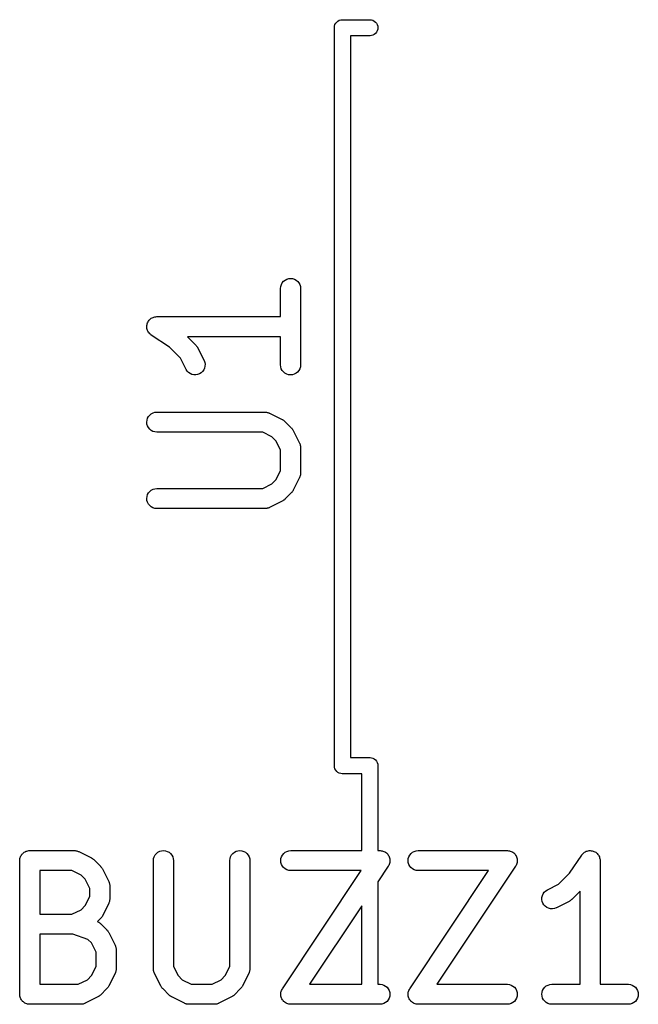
# Model space of a CAD drawing. Extents: x -0.18 to 2.54, y -2.17 to -0.07.
# Tile 9 of 39: x 0.54 to 0.72, y -1.06 to -0.77. Entities that reach past the tile are written whole.
import ezdxf

# ---------------------------------------------------------------- set-up
doc = ezdxf.new("R2010")
doc.units = 0
doc.header["$MEASUREMENT"] = 0
doc.layers.add('BLACK', color=7, linetype='CONTINUOUS')

msp = doc.modelspace()

# ---------------------------------------------------------------- linework, layer by layer
at = {"layer": 'BLACK', "linetype": 'CONTINUOUS'}
for p, q in [((0.632508, -0.771339), (0.632554, -0.770876)), ((0.63252, -0.771455), (0.632508, -0.771339)), ((0.632554, -0.770876), (0.632689, -0.77043)), ((0.632689, -0.77043), (0.632908, -0.77002)), ((0.632908, -0.77002), (0.633204, -0.76966)), ((0.633204, -0.76966), (0.633563, -0.769365)), ((0.633563, -0.769365), (0.633974, -0.769146)), ((0.633974, -0.769146), (0.634419, -0.769011)), ((0.634419, -0.769011), (0.634766, -0.768976)), ((0.634766, -0.768976), (0.634882, -0.768965)), ((0.634766, -0.768976), (0.634766, -0.768976)), ((0.634882, -0.768965), (0.634998, -0.768976)), ((0.634998, -0.768976), (0.643069, -0.768976)), ((0.643069, -0.768976), (0.643416, -0.769011)), ((0.643416, -0.769011), (0.643861, -0.769146)), ((0.643861, -0.769146), (0.644271, -0.769365)), ((0.644271, -0.769365), (0.644631, -0.76966)), ((0.644631, -0.76966), (0.644926, -0.77002)), ((0.644926, -0.77002), (0.645146, -0.77043)), ((0.645146, -0.77043), (0.645281, -0.770876)), ((0.645281, -0.770876), (0.645326, -0.771339)), ((0.645326, -0.771339), (0.645281, -0.771802)), ((0.63252, -0.879884), (0.63252, -0.771455)), ((0.643069, -0.773701), (0.637244, -0.773701)), ((0.637244, -0.773701), (0.637244, -0.986299)), ((0.643416, -0.773667), (0.643069, -0.773701)), ((0.643861, -0.773532), (0.643416, -0.773667)), ((0.644271, -0.773312), (0.643861, -0.773532)), ((0.644631, -0.773017), (0.644271, -0.773312)), ((0.644926, -0.772657), (0.644631, -0.773017)), ((0.645146, -0.772247), (0.644926, -0.772657)), ((0.645281, -0.771802), (0.645146, -0.772247)), ((0.616907, -0.846966), (0.617185, -0.846461)), ((0.617185, -0.846461), (0.617555, -0.846019)), ((0.617555, -0.846019), (0.618004, -0.845658)), ((0.618004, -0.845658), (0.618515, -0.845391)), ((0.618515, -0.845391), (0.619068, -0.845229)), ((0.619068, -0.845229), (0.619642, -0.845176)), ((0.619642, -0.845176), (0.620215, -0.845237)), ((0.620215, -0.845237), (0.620766, -0.845407)), ((0.620766, -0.845407), (0.621272, -0.845681)), ((0.621272, -0.845681), (0.621716, -0.846048)), ((0.621716, -0.846048), (0.622081, -0.846495)), ((0.622081, -0.846495), (0.622351, -0.847004)), ((0.616669, -0.848088), (0.616733, -0.847515)), ((0.616669, -0.848129), (0.616669, -0.848088)), ((0.616669, -0.856425), (0.616669, -0.848129)), ((0.616733, -0.847515), (0.616907, -0.846966)), ((0.622351, -0.847004), (0.622518, -0.847555)), ((0.622518, -0.847555), (0.622574, -0.848129)), ((0.622574, -0.848129), (0.622574, -0.870626)), ((0.577446, -0.8585), (0.577529, -0.858233)), ((0.577529, -0.858233), (0.57753, -0.858231)), ((0.57753, -0.858231), (0.577531, -0.858229)), ((0.577531, -0.858229), (0.577672, -0.85797)), ((0.577672, -0.85797), (0.577803, -0.857726)), ((0.577803, -0.857726), (0.577805, -0.857725)), ((0.577805, -0.857725), (0.577806, -0.857723)), ((0.577806, -0.857723), (0.577988, -0.857503)), ((0.577988, -0.857503), (0.578171, -0.857282)), ((0.578171, -0.857282), (0.578172, -0.857281)), ((0.578172, -0.857281), (0.578174, -0.857279)), ((0.578174, -0.857279), (0.578405, -0.857091)), ((0.578405, -0.857091), (0.578617, -0.856918)), ((0.578617, -0.856918), (0.578619, -0.856917)), ((0.578619, -0.856917), (0.578621, -0.856916)), ((0.578621, -0.856916), (0.57888, -0.856778)), ((0.57888, -0.856778), (0.579126, -0.856648)), ((0.579126, -0.856648), (0.579128, -0.856647)), ((0.579128, -0.856647), (0.57913, -0.856646)), ((0.57913, -0.856646), (0.579399, -0.856565)), ((0.579399, -0.856565), (0.579678, -0.856481)), ((0.579678, -0.856481), (0.57968, -0.856481)), ((0.57968, -0.856481), (0.579682, -0.85648)), ((0.579682, -0.85648), (0.57997, -0.856452)), ((0.57997, -0.856452), (0.580251, -0.856425)), ((0.580251, -0.856425), (0.616669, -0.856425)), ((0.577299, -0.859352), (0.577328, -0.859072)), ((0.577299, -0.859355), (0.577299, -0.859352)), ((0.577299, -0.859357), (0.577299, -0.859355)), ((0.577326, -0.859655), (0.577299, -0.859357)), ((0.57735, -0.859926), (0.577326, -0.859655)), ((0.577328, -0.859072), (0.577359, -0.858784)), ((0.57735, -0.859928), (0.57735, -0.859926)), ((0.577351, -0.859931), (0.57735, -0.859928)), ((0.577432, -0.860208), (0.577351, -0.859931)), ((0.577359, -0.858782), (0.57736, -0.858779)), ((0.577359, -0.858784), (0.577359, -0.858782)), ((0.57736, -0.858779), (0.577446, -0.8585)), ((0.577512, -0.860479), (0.577432, -0.860208)), ((0.577513, -0.860482), (0.577512, -0.860479)), ((0.577513, -0.860484), (0.577513, -0.860482)), ((0.577639, -0.860724), (0.577513, -0.860484)), ((0.577778, -0.86099), (0.577639, -0.860724)), ((0.577779, -0.860992), (0.577778, -0.86099)), ((0.57778, -0.860994), (0.577779, -0.860992)), ((0.577959, -0.861216), (0.57778, -0.860994)), ((0.578138, -0.86144), (0.577959, -0.861216)), ((0.57814, -0.861442), (0.578138, -0.86144)), ((0.578142, -0.861444), (0.57814, -0.861442)), ((0.578364, -0.86163), (0.578142, -0.861444)), ((0.578579, -0.861811), (0.578364, -0.86163)), ((0.578583, -0.861814), (0.578579, -0.861811)), ((0.578613, -0.861834), (0.578583, -0.861814)), ((0.578583, -0.861814), (0.578583, -0.861814)), ((0.578583, -0.861814), (0.578583, -0.861814)), ((0.583994, -0.865422), (0.578613, -0.861834)), ((0.616669, -0.86233), (0.589255, -0.86233)), ((0.589255, -0.86233), (0.591713, -0.864789)), ((0.616669, -0.870626), (0.616669, -0.86233)), ((0.587198, -0.868626), (0.583994, -0.865422)), ((0.591713, -0.864789), (0.591742, -0.864818)), ((0.591742, -0.864818), (0.591845, -0.864948)), ((0.591845, -0.864948), (0.591959, -0.865068)), ((0.591959, -0.865068), (0.592025, -0.865172)), ((0.592025, -0.865172), (0.592101, -0.865268)), ((0.592101, -0.865268), (0.592178, -0.865416)), ((0.592178, -0.865416), (0.592266, -0.865556)), ((0.592266, -0.865556), (0.594141, -0.869306)), ((0.588859, -0.871947), (0.587198, -0.868626)), ((0.594141, -0.869306), (0.594159, -0.869343)), ((0.594159, -0.869343), (0.594358, -0.869884)), ((0.594358, -0.869884), (0.594447, -0.870453)), ((0.589166, -0.872434), (0.588859, -0.871947)), ((0.589561, -0.872853), (0.589166, -0.872434)), ((0.590031, -0.873188), (0.589561, -0.872853)), ((0.593714, -0.87258), (0.593292, -0.872973)), ((0.594051, -0.872113), (0.593714, -0.87258)), ((0.594291, -0.871589), (0.594051, -0.872113)), ((0.594425, -0.871029), (0.594291, -0.871589)), ((0.594447, -0.870453), (0.594425, -0.871029)), ((0.616725, -0.8712), (0.616669, -0.870626)), ((0.616891, -0.871751), (0.616725, -0.8712)), ((0.617162, -0.87226), (0.616891, -0.871751)), ((0.617526, -0.872707), (0.617162, -0.87226)), ((0.61797, -0.873074), (0.617526, -0.872707)), ((0.621687, -0.872736), (0.621238, -0.873097)), ((0.622058, -0.872294), (0.621687, -0.872736)), ((0.622335, -0.871789), (0.622058, -0.872294)), ((0.622509, -0.87124), (0.622335, -0.871789)), ((0.622574, -0.870667), (0.622509, -0.87124)), ((0.622574, -0.870626), (0.622574, -0.870667)), ((0.590556, -0.873424), (0.590031, -0.873188)), ((0.591118, -0.873554), (0.590556, -0.873424)), ((0.591694, -0.873573), (0.591118, -0.873554)), ((0.592262, -0.873479), (0.591694, -0.873573)), ((0.592802, -0.873276), (0.592262, -0.873479)), ((0.593292, -0.872973), (0.592802, -0.873276)), ((0.618477, -0.873348), (0.61797, -0.873074)), ((0.619028, -0.873519), (0.618477, -0.873348)), ((0.619601, -0.873579), (0.619028, -0.873519)), ((0.620175, -0.873527), (0.619601, -0.873579)), ((0.620727, -0.873364), (0.620175, -0.873527)), ((0.621238, -0.873097), (0.620727, -0.873364)), ((0.63252, -0.988545), (0.63252, -0.879884)), ((0.63252, -0.879884), (0.63252, -0.879884)), ((0.577299, -0.887478), (0.577359, -0.886905)), ((0.577359, -0.886905), (0.577529, -0.886355)), ((0.577529, -0.886355), (0.577803, -0.885848)), ((0.577803, -0.885848), (0.578171, -0.885404)), ((0.578171, -0.885404), (0.578617, -0.88504)), ((0.578617, -0.88504), (0.579126, -0.884769)), ((0.579126, -0.884769), (0.579678, -0.884603)), ((0.579678, -0.884603), (0.580251, -0.884546)), ((0.580251, -0.884546), (0.612122, -0.884546)), ((0.612122, -0.884546), (0.612163, -0.884547)), ((0.612163, -0.884547), (0.61225, -0.884556)), ((0.61225, -0.884556), (0.612337, -0.884554)), ((0.612337, -0.884554), (0.612536, -0.884588)), ((0.612536, -0.884588), (0.612736, -0.884611)), ((0.612736, -0.884611), (0.612819, -0.884637)), ((0.612819, -0.884637), (0.612905, -0.884652)), ((0.612905, -0.884652), (0.613093, -0.884724)), ((0.613093, -0.884724), (0.613285, -0.884785)), ((0.613285, -0.884785), (0.613362, -0.884827)), ((0.613362, -0.884827), (0.613443, -0.884858)), ((0.613443, -0.884858), (0.617192, -0.886733)), ((0.617192, -0.886733), (0.617229, -0.886751)), ((0.617229, -0.886751), (0.617368, -0.886842)), ((0.617368, -0.886842), (0.617514, -0.88692)), ((0.617514, -0.88692), (0.617609, -0.886998)), ((0.617609, -0.886998), (0.617712, -0.887065)), ((0.617712, -0.887065), (0.617831, -0.887181)), ((0.617831, -0.887181), (0.61796, -0.887286)), ((0.61796, -0.887286), (0.619834, -0.889161)), ((0.577351, -0.888052), (0.577299, -0.887478)), ((0.577513, -0.888605), (0.577351, -0.888052)), ((0.57778, -0.889116), (0.577513, -0.888605)), ((0.578142, -0.889565), (0.57778, -0.889116)), ((0.578583, -0.889935), (0.578142, -0.889565)), ((0.579088, -0.890213), (0.578583, -0.889935)), ((0.579637, -0.890387), (0.579088, -0.890213)), ((0.619834, -0.889161), (0.619863, -0.88919)), ((0.619863, -0.88919), (0.619967, -0.88932)), ((0.619967, -0.88932), (0.620081, -0.88944)), ((0.620081, -0.88944), (0.620146, -0.889544)), ((0.620146, -0.889544), (0.620223, -0.88964)), ((0.620223, -0.88964), (0.620299, -0.889788)), ((0.620299, -0.889788), (0.620388, -0.889928)), ((0.620388, -0.889928), (0.622262, -0.893678)), ((0.58021, -0.890452), (0.579637, -0.890387)), ((0.580251, -0.890452), (0.58021, -0.890452)), ((0.611425, -0.890452), (0.580251, -0.890452)), ((0.614123, -0.891801), (0.611425, -0.890452)), ((0.61532, -0.892998), (0.614123, -0.891801)), ((0.616669, -0.895695), (0.61532, -0.892998)), ((0.616669, -0.9018), (0.616669, -0.895695)), ((0.622262, -0.893678), (0.62228, -0.893715)), ((0.62228, -0.893715), (0.62231, -0.893796)), ((0.62231, -0.893796), (0.622351, -0.893873)), ((0.622351, -0.893873), (0.62241, -0.894066)), ((0.62241, -0.894066), (0.622479, -0.894256)), ((0.622479, -0.894256), (0.622493, -0.894341)), ((0.622493, -0.894341), (0.622518, -0.894425)), ((0.622518, -0.894425), (0.622538, -0.894626)), ((0.622538, -0.894626), (0.622569, -0.894825)), ((0.622569, -0.894825), (0.622566, -0.894912)), ((0.622566, -0.894912), (0.622574, -0.894998)), ((0.622574, -0.894998), (0.622574, -0.902497)), ((0.61532, -0.904498), (0.616669, -0.9018)), ((0.614123, -0.905695), (0.61532, -0.904498)), ((0.622262, -0.903818), (0.620388, -0.907567)), ((0.622293, -0.903737), (0.622262, -0.903818)), ((0.622335, -0.90366), (0.622293, -0.903737)), ((0.622396, -0.903468), (0.622335, -0.90366)), ((0.622469, -0.90328), (0.622396, -0.903468)), ((0.622483, -0.903194), (0.622469, -0.90328)), ((0.622509, -0.903111), (0.622483, -0.903194)), ((0.622532, -0.902911), (0.622509, -0.903111)), ((0.622566, -0.902712), (0.622532, -0.902911)), ((0.622574, -0.902538), (0.622564, -0.902625)), ((0.622564, -0.902625), (0.622566, -0.902712)), ((0.622574, -0.902497), (0.622574, -0.902538)), ((0.578171, -0.907901), (0.578617, -0.907537)), ((0.578617, -0.907537), (0.579126, -0.907266)), ((0.579126, -0.907266), (0.579678, -0.9071)), ((0.579678, -0.9071), (0.580251, -0.907043)), ((0.580251, -0.907043), (0.611425, -0.907043)), ((0.611425, -0.907043), (0.614123, -0.905695)), ((0.620369, -0.907604), (0.620278, -0.907743)), ((0.620388, -0.907567), (0.620369, -0.907604)), ((0.577299, -0.909976), (0.577359, -0.909402)), ((0.577351, -0.91055), (0.577299, -0.909976)), ((0.577513, -0.911102), (0.577351, -0.91055)), ((0.577359, -0.909402), (0.577529, -0.908852)), ((0.577529, -0.908852), (0.577803, -0.908345)), ((0.577803, -0.908345), (0.578171, -0.907901)), ((0.617576, -0.910521), (0.61748, -0.910598)), ((0.61768, -0.910456), (0.617576, -0.910521)), ((0.617801, -0.910342), (0.61768, -0.910456)), ((0.61793, -0.910238), (0.617801, -0.910342)), ((0.61796, -0.910209), (0.61793, -0.910238)), ((0.619834, -0.908335), (0.61796, -0.910209)), ((0.61994, -0.908206), (0.619834, -0.908335)), ((0.620055, -0.908087), (0.61994, -0.908206)), ((0.620122, -0.907984), (0.620055, -0.908087)), ((0.6202, -0.907889), (0.620122, -0.907984)), ((0.620278, -0.907743), (0.6202, -0.907889)), ((0.57778, -0.911613), (0.577513, -0.911102)), ((0.578142, -0.912062), (0.57778, -0.911613)), ((0.578583, -0.912433), (0.578142, -0.912062)), ((0.579088, -0.91271), (0.578583, -0.912433)), ((0.579637, -0.912884), (0.579088, -0.91271)), ((0.58021, -0.912949), (0.579637, -0.912884)), ((0.580251, -0.912949), (0.58021, -0.912949)), ((0.612122, -0.912949), (0.580251, -0.912949)), ((0.612209, -0.912941), (0.612122, -0.912949)), ((0.612296, -0.912944), (0.612209, -0.912941)), ((0.612495, -0.912912), (0.612296, -0.912944)), ((0.612696, -0.912893), (0.612495, -0.912912)), ((0.612779, -0.912868), (0.612696, -0.912893)), ((0.612865, -0.912854), (0.612779, -0.912868)), ((0.613054, -0.912785), (0.612865, -0.912854)), ((0.613247, -0.912726), (0.613054, -0.912785)), ((0.613324, -0.912685), (0.613247, -0.912726)), ((0.613406, -0.912655), (0.613324, -0.912685)), ((0.613443, -0.912637), (0.613406, -0.912655)), ((0.617192, -0.910762), (0.613443, -0.912637)), ((0.617333, -0.910674), (0.617192, -0.910762)), ((0.61748, -0.910598), (0.617333, -0.910674)), ((0.632508, -0.988661), (0.63252, -0.988545)), ((0.632554, -0.989124), (0.632508, -0.988661)), ((0.637244, -0.986299), (0.642837, -0.986299)), ((0.642837, -0.986299), (0.642953, -0.986288)), ((0.642953, -0.986288), (0.643069, -0.986299)), ((0.643069, -0.986299), (0.643069, -0.986299)), ((0.643069, -0.986299), (0.643416, -0.986333)), ((0.643416, -0.986333), (0.643861, -0.986468)), ((0.643861, -0.986468), (0.644271, -0.986688)), ((0.644271, -0.986688), (0.644631, -0.986983)), ((0.644631, -0.986983), (0.644926, -0.987343)), ((0.644926, -0.987343), (0.645146, -0.987753)), ((0.645146, -0.987753), (0.645281, -0.988198)), ((0.645281, -0.988198), (0.645326, -0.988661)), ((0.645326, -0.988661), (0.645315, -0.988777)), ((0.645315, -0.988777), (0.645315, -1.01368)), ((0.632689, -0.98957), (0.632554, -0.989124)), ((0.632908, -0.98998), (0.632689, -0.98957)), ((0.633204, -0.99034), (0.632908, -0.98998)), ((0.633563, -0.990635), (0.633204, -0.99034)), ((0.633974, -0.990854), (0.633563, -0.990635)), ((0.634419, -0.990989), (0.633974, -0.990854)), ((0.634766, -0.991024), (0.634419, -0.990989)), ((0.634882, -0.991035), (0.634766, -0.991024)), ((0.634766, -0.991024), (0.634766, -0.991024)), ((0.634998, -0.991024), (0.634882, -0.991035)), ((0.640591, -0.991024), (0.634998, -0.991024)), ((0.640591, -1.01368), (0.640591, -0.991024)), ((0.540387, -1.01496), (0.540566, -1.01475)), ((0.540566, -1.01475), (0.540743, -1.01453)), ((0.540743, -1.01453), (0.540751, -1.01453)), ((0.540751, -1.01453), (0.540757, -1.01452)), ((0.540757, -1.01452), (0.540973, -1.01435)), ((0.540973, -1.01435), (0.541189, -1.01417)), ((0.541189, -1.01417), (0.541199, -1.01416)), ((0.541199, -1.01416), (0.541207, -1.01416)), ((0.541207, -1.01416), (0.541453, -1.01403)), ((0.541453, -1.01403), (0.541698, -1.0139)), ((0.541698, -1.0139), (0.541708, -1.0139)), ((0.541708, -1.0139), (0.541717, -1.01389)), ((0.541717, -1.01389), (0.541984, -1.01381)), ((0.541984, -1.01381), (0.54225, -1.01373)), ((0.54225, -1.01373), (0.54226, -1.01373)), ((0.54226, -1.01373), (0.54227, -1.01373)), ((0.54227, -1.01373), (0.542547, -1.0137)), ((0.542547, -1.0137), (0.542823, -1.01368)), ((0.542823, -1.01368), (0.555947, -1.01368)), ((0.555947, -1.01368), (0.555988, -1.01368)), ((0.555988, -1.01368), (0.556074, -1.01369)), ((0.556074, -1.01369), (0.556161, -1.01368)), ((0.556161, -1.01368), (0.55636, -1.01372)), ((0.55636, -1.01372), (0.556561, -1.01374)), ((0.556561, -1.01374), (0.556643, -1.01377)), ((0.556643, -1.01377), (0.556729, -1.01378)), ((0.556729, -1.01378), (0.556918, -1.01385)), ((0.556918, -1.01385), (0.55711, -1.01392)), ((0.55711, -1.01392), (0.557186, -1.01396)), ((0.557186, -1.01396), (0.557267, -1.01399)), ((0.557267, -1.01399), (0.561017, -1.01586)), ((0.579757, -1.01496), (0.580128, -1.01452)), ((0.580128, -1.01452), (0.580577, -1.01416)), ((0.580577, -1.01416), (0.581087, -1.01389)), ((0.581087, -1.01389), (0.58164, -1.01373)), ((0.58164, -1.01373), (0.582214, -1.01368)), ((0.582214, -1.01368), (0.582787, -1.01374)), ((0.582787, -1.01374), (0.583338, -1.01391)), ((0.583338, -1.01391), (0.583845, -1.01418)), ((0.583845, -1.01418), (0.584289, -1.01455)), ((0.584289, -1.01455), (0.584653, -1.015)), ((0.602254, -1.01496), (0.602625, -1.01452)), ((0.602625, -1.01452), (0.603074, -1.01416)), ((0.603074, -1.01416), (0.603585, -1.01389)), ((0.603585, -1.01389), (0.604137, -1.01373)), ((0.604137, -1.01373), (0.604711, -1.01368)), ((0.604711, -1.01368), (0.605284, -1.01374)), ((0.605284, -1.01374), (0.605835, -1.01391)), ((0.605835, -1.01391), (0.606342, -1.01418)), ((0.606342, -1.01418), (0.606786, -1.01455)), ((0.606786, -1.01455), (0.60715, -1.015)), ((0.617241, -1.01498), (0.617608, -1.01453)), ((0.617608, -1.01453), (0.618055, -1.01417)), ((0.618055, -1.01417), (0.618564, -1.0139)), ((0.618564, -1.0139), (0.619115, -1.01373)), ((0.619115, -1.01373), (0.619689, -1.01368)), ((0.619689, -1.01368), (0.640591, -1.01368)), ((0.645315, -1.01368), (0.645935, -1.01368)), ((0.645935, -1.01368), (0.64596, -1.01368)), ((0.64596, -1.01368), (0.645961, -1.01368)), ((0.645961, -1.01368), (0.645961, -1.01368)), ((0.645961, -1.01368), (0.645977, -1.01368)), ((0.645977, -1.01368), (0.646258, -1.01371)), ((0.646258, -1.01371), (0.646534, -1.01374)), ((0.646534, -1.01374), (0.646541, -1.01374)), ((0.646541, -1.01374), (0.646549, -1.01374)), ((0.646549, -1.01374), (0.646813, -1.01382)), ((0.646813, -1.01382), (0.647084, -1.01391)), ((0.647084, -1.01391), (0.647091, -1.01391)), ((0.647091, -1.01391), (0.647099, -1.01392)), ((0.647099, -1.01392), (0.647347, -1.01405)), ((0.647347, -1.01405), (0.64759, -1.01418)), ((0.64759, -1.01418), (0.647596, -1.01419)), ((0.647596, -1.01419), (0.647604, -1.01419)), ((0.647604, -1.01419), (0.647821, -1.01438)), ((0.647821, -1.01438), (0.648034, -1.01455)), ((0.648034, -1.01455), (0.648039, -1.01456)), ((0.648039, -1.01456), (0.648045, -1.01456)), ((0.648045, -1.01456), (0.648218, -1.01478)), ((0.648218, -1.01478), (0.648397, -1.015)), ((0.654736, -1.01498), (0.655103, -1.01453)), ((0.655103, -1.01453), (0.65555, -1.01417)), ((0.65555, -1.01417), (0.656059, -1.0139)), ((0.656059, -1.0139), (0.656611, -1.01373)), ((0.656611, -1.01373), (0.657184, -1.01368)), ((0.657184, -1.01368), (0.683431, -1.01368)), ((0.683431, -1.01368), (0.683456, -1.01368)), ((0.683456, -1.01368), (0.683456, -1.01368)), ((0.683456, -1.01368), (0.683457, -1.01368)), ((0.683457, -1.01368), (0.683472, -1.01368)), ((0.683472, -1.01368), (0.683753, -1.01371)), ((0.683753, -1.01371), (0.684029, -1.01374)), ((0.684029, -1.01374), (0.684037, -1.01374)), ((0.684037, -1.01374), (0.684045, -1.01374)), ((0.684045, -1.01374), (0.684308, -1.01382)), ((0.684308, -1.01382), (0.684579, -1.01391)), ((0.684579, -1.01391), (0.684586, -1.01391)), ((0.684586, -1.01391), (0.684594, -1.01392)), ((0.684594, -1.01392), (0.684842, -1.01405)), ((0.684842, -1.01405), (0.685086, -1.01418)), ((0.685086, -1.01418), (0.685092, -1.01419)), ((0.685092, -1.01419), (0.685099, -1.01419)), ((0.685099, -1.01419), (0.685317, -1.01438)), ((0.685317, -1.01438), (0.685529, -1.01455)), ((0.685529, -1.01455), (0.685534, -1.01456)), ((0.685534, -1.01456), (0.68554, -1.01456)), ((0.68554, -1.01456), (0.685713, -1.01478)), ((0.685713, -1.01478), (0.685893, -1.015)), ((0.705369, -1.01496), (0.705555, -1.01474)), ((0.705555, -1.01474), (0.705737, -1.01452)), ((0.705737, -1.01452), (0.705739, -1.01452)), ((0.705739, -1.01452), (0.70574, -1.01452)), ((0.70574, -1.01452), (0.705971, -1.01433)), ((0.705971, -1.01433), (0.706186, -1.01416)), ((0.706186, -1.01416), (0.706188, -1.01416)), ((0.706188, -1.01416), (0.70619, -1.01416)), ((0.70619, -1.01416), (0.706458, -1.01402)), ((0.706458, -1.01402), (0.706697, -1.01389)), ((0.706697, -1.01389), (0.706699, -1.01389)), ((0.706699, -1.01389), (0.706701, -1.01389)), ((0.706701, -1.01389), (0.706986, -1.01381)), ((0.706986, -1.01381), (0.707249, -1.01373)), ((0.707249, -1.01373), (0.707252, -1.01373)), ((0.707252, -1.01373), (0.707254, -1.01373)), ((0.707254, -1.01373), (0.707538, -1.0137)), ((0.707538, -1.0137), (0.707823, -1.01368)), ((0.707823, -1.01368), (0.707826, -1.01368)), ((0.707826, -1.01368), (0.707828, -1.01368)), ((0.707828, -1.01368), (0.708122, -1.01371)), ((0.708122, -1.01371), (0.708396, -1.01374)), ((0.708396, -1.01374), (0.708399, -1.01374)), ((0.708399, -1.01374), (0.708401, -1.01374)), ((0.708401, -1.01374), (0.708691, -1.01383)), ((0.708691, -1.01383), (0.708947, -1.01391)), ((0.708947, -1.01391), (0.708949, -1.01391)), ((0.708949, -1.01391), (0.708951, -1.01391)), ((0.708951, -1.01391), (0.709208, -1.01405)), ((0.709208, -1.01405), (0.709454, -1.01418)), ((0.709454, -1.01418), (0.709456, -1.01418)), ((0.709456, -1.01418), (0.709458, -1.01418)), ((0.709458, -1.01418), (0.709677, -1.01437)), ((0.709677, -1.01437), (0.709898, -1.01455)), ((0.709898, -1.01455), (0.709899, -1.01455)), ((0.709899, -1.01455), (0.709901, -1.01455)), ((0.709901, -1.01455), (0.710092, -1.01479)), ((0.710092, -1.01479), (0.710262, -1.015)), ((0.539871, -1.01659), (0.539902, -1.01631)), ((0.539871, -1.01661), (0.539871, -1.01659)), ((0.539871, -1.01663), (0.539871, -1.01661)), ((0.539871, -1.01661), (0.539871, -1.01661)), ((0.539871, -1.01661), (0.539871, -1.01661)), ((0.539871, -1.056), (0.539871, -1.01663)), ((0.539902, -1.01631), (0.539931, -1.01604)), ((0.539931, -1.01604), (0.539934, -1.01603)), ((0.539934, -1.01603), (0.539935, -1.01602)), ((0.539935, -1.01602), (0.540019, -1.01575)), ((0.540019, -1.01575), (0.540101, -1.01548)), ((0.540101, -1.01548), (0.540106, -1.01548)), ((0.540106, -1.01548), (0.540109, -1.01547)), ((0.540109, -1.01547), (0.540244, -1.01522)), ((0.540244, -1.01522), (0.540375, -1.01498)), ((0.540375, -1.01498), (0.540382, -1.01497)), ((0.540382, -1.01497), (0.540387, -1.01496)), ((0.561017, -1.01586), (0.561054, -1.01588)), ((0.561054, -1.01588), (0.561193, -1.01597)), ((0.561193, -1.01597), (0.561339, -1.01605)), ((0.561339, -1.01605), (0.561434, -1.01613)), ((0.561434, -1.01613), (0.561537, -1.0162)), ((0.561537, -1.0162), (0.561656, -1.01631)), ((0.561656, -1.01631), (0.561784, -1.01642)), ((0.561784, -1.01642), (0.563659, -1.01829)), ((0.579241, -1.01659), (0.579305, -1.01602)), ((0.579241, -1.01663), (0.579241, -1.01659)), ((0.579241, -1.0485), (0.579241, -1.01663)), ((0.579305, -1.01602), (0.579479, -1.01547)), ((0.579479, -1.01547), (0.579757, -1.01496)), ((0.584653, -1.015), (0.584923, -1.0155)), ((0.584923, -1.0155), (0.58509, -1.01606)), ((0.58509, -1.01606), (0.585146, -1.01663)), ((0.585146, -1.01663), (0.585146, -1.0478)), ((0.601738, -1.01659), (0.601802, -1.01602)), ((0.601738, -1.01663), (0.601738, -1.01659)), ((0.601738, -1.0478), (0.601738, -1.01663)), ((0.601802, -1.01602), (0.601977, -1.01547)), ((0.601977, -1.01547), (0.602254, -1.01496)), ((0.60715, -1.015), (0.607421, -1.0155)), ((0.607421, -1.0155), (0.607587, -1.01606)), ((0.607587, -1.01606), (0.607643, -1.01663)), ((0.607643, -1.01663), (0.607643, -1.0485)), ((0.616736, -1.01661), (0.616796, -1.01604)), ((0.616788, -1.01718), (0.616736, -1.01661)), ((0.616951, -1.01774), (0.616788, -1.01718)), ((0.616796, -1.01604), (0.616967, -1.01548)), ((0.617218, -1.01825), (0.616951, -1.01774)), ((0.616967, -1.01548), (0.617241, -1.01498)), ((0.648397, -1.015), (0.648401, -1.01501)), ((0.648401, -1.01501), (0.648406, -1.01501)), ((0.648406, -1.01501), (0.648535, -1.01526)), ((0.648658, -1.01777), (0.648524, -1.01802)), ((0.648535, -1.01526), (0.648667, -1.01551)), ((0.64866, -1.01777), (0.648658, -1.01777)), ((0.648664, -1.01776), (0.64866, -1.01777)), ((0.648745, -1.01749), (0.648664, -1.01776)), ((0.648667, -1.01551), (0.648669, -1.01552)), ((0.648669, -1.01552), (0.648673, -1.01552)), ((0.648673, -1.01552), (0.648753, -1.01579)), ((0.648828, -1.01722), (0.648745, -1.01749)), ((0.648753, -1.01579), (0.648833, -1.01606)), ((0.648829, -1.01721), (0.648828, -1.01722)), ((0.648831, -1.01721), (0.648829, -1.01721)), ((0.648859, -1.01693), (0.648831, -1.01721)), ((0.648833, -1.01606), (0.648834, -1.01607)), ((0.648834, -1.01607), (0.648836, -1.01608)), ((0.648836, -1.01608), (0.648861, -1.01635)), ((0.648888, -1.01665), (0.648859, -1.01693)), ((0.648861, -1.01635), (0.648888, -1.01663)), ((0.648888, -1.01663), (0.648887, -1.01664)), ((0.648887, -1.01664), (0.648888, -1.01665)), ((0.654231, -1.01661), (0.654292, -1.01604)), ((0.654284, -1.01718), (0.654231, -1.01661)), ((0.654446, -1.01774), (0.654284, -1.01718)), ((0.654292, -1.01604), (0.654462, -1.01548)), ((0.654713, -1.01825), (0.654446, -1.01774)), ((0.654462, -1.01548), (0.654736, -1.01498)), ((0.685893, -1.015), (0.685897, -1.01501)), ((0.685897, -1.01501), (0.685902, -1.01501)), ((0.685902, -1.01501), (0.68603, -1.01526)), ((0.686153, -1.01777), (0.68602, -1.01802)), ((0.68603, -1.01526), (0.686162, -1.01551)), ((0.686155, -1.01777), (0.686153, -1.01777)), ((0.686159, -1.01776), (0.686155, -1.01777)), ((0.68624, -1.01749), (0.686159, -1.01776)), ((0.686162, -1.01551), (0.686165, -1.01552)), ((0.686165, -1.01552), (0.686169, -1.01552)), ((0.686169, -1.01552), (0.686248, -1.01579)), ((0.686323, -1.01722), (0.68624, -1.01749)), ((0.686248, -1.01579), (0.686328, -1.01606)), ((0.686324, -1.01721), (0.686323, -1.01722)), ((0.686326, -1.01721), (0.686324, -1.01721)), ((0.686354, -1.01693), (0.686326, -1.01721)), ((0.686328, -1.01606), (0.686329, -1.01607)), ((0.686329, -1.01607), (0.686331, -1.01608)), ((0.686331, -1.01608), (0.686357, -1.01635)), ((0.686383, -1.01665), (0.686354, -1.01693)), ((0.686357, -1.01635), (0.686384, -1.01663)), ((0.686384, -1.01663), (0.686383, -1.01664)), ((0.686383, -1.01664), (0.686383, -1.01665)), ((0.701759, -1.02037), (0.705346, -1.01499)), ((0.705346, -1.01499), (0.705366, -1.01496)), ((0.705366, -1.01496), (0.705366, -1.01496)), ((0.705366, -1.01496), (0.705367, -1.01496)), ((0.705367, -1.01496), (0.705369, -1.01496)), ((0.710262, -1.015), (0.710263, -1.015)), ((0.710263, -1.015), (0.710265, -1.015)), ((0.710265, -1.015), (0.71041, -1.01527)), ((0.71041, -1.01527), (0.710533, -1.0155)), ((0.710533, -1.0155), (0.710533, -1.01551)), ((0.710533, -1.01551), (0.710534, -1.01551)), ((0.710534, -1.01551), (0.71062, -1.01579)), ((0.71062, -1.01579), (0.710699, -1.01606)), ((0.710699, -1.01606), (0.7107, -1.01606)), ((0.7107, -1.01606), (0.7107, -1.01606)), ((0.7107, -1.01606), (0.710728, -1.01635)), ((0.710728, -1.01635), (0.710756, -1.01663)), ((0.710756, -1.01663), (0.710756, -1.05305)), ((0.545776, -1.01958), (0.545776, -1.03242)), ((0.55525, -1.01958), (0.545776, -1.01958)), ((0.557947, -1.02093), (0.55525, -1.01958)), ((0.563659, -1.01829), (0.563688, -1.01832)), ((0.563688, -1.01832), (0.563791, -1.01845)), ((0.563791, -1.01845), (0.563905, -1.01857)), ((0.563905, -1.01857), (0.563971, -1.01867)), ((0.563971, -1.01867), (0.564047, -1.01877)), ((0.564047, -1.01877), (0.564124, -1.01892)), ((0.564124, -1.01892), (0.564212, -1.01906)), ((0.564212, -1.01906), (0.566087, -1.02281)), ((0.617579, -1.0187), (0.617218, -1.01825)), ((0.617232, -1.05436), (0.640418, -1.01958)), ((0.618021, -1.01907), (0.617579, -1.0187)), ((0.618526, -1.01934), (0.618021, -1.01907)), ((0.619075, -1.01952), (0.618526, -1.01934)), ((0.619648, -1.01958), (0.619075, -1.01952)), ((0.619689, -1.01958), (0.619648, -1.01958)), ((0.640418, -1.01958), (0.619689, -1.01958)), ((0.648392, -1.01827), (0.645315, -1.02288)), ((0.648524, -1.01802), (0.648392, -1.01827)), ((0.655074, -1.0187), (0.654713, -1.01825)), ((0.654727, -1.05436), (0.677914, -1.01958)), ((0.655516, -1.01907), (0.655074, -1.0187)), ((0.656021, -1.01934), (0.655516, -1.01907)), ((0.65657, -1.01952), (0.656021, -1.01934)), ((0.657143, -1.01958), (0.65657, -1.01952)), ((0.657184, -1.01958), (0.657143, -1.01958)), ((0.677914, -1.01958), (0.657184, -1.01958)), ((0.685888, -1.01827), (0.662701, -1.05305)), ((0.68602, -1.01802), (0.685888, -1.01827)), ((0.698555, -1.02358), (0.701759, -1.02037)), ((0.559144, -1.02213), (0.557947, -1.02093)), ((0.560493, -1.02483), (0.559144, -1.02213)), ((0.566087, -1.02281), (0.566105, -1.02284)), ((0.566105, -1.02284), (0.566135, -1.02293)), ((0.566135, -1.02293), (0.566176, -1.023)), ((0.566176, -1.023), (0.566234, -1.0232)), ((0.566234, -1.0232), (0.566304, -1.02339)), ((0.566304, -1.02339), (0.566317, -1.02347)), ((0.566317, -1.02347), (0.566342, -1.02355)), ((0.566342, -1.02355), (0.566362, -1.02376)), ((0.645315, -1.02288), (0.645315, -1.05305)), ((0.695234, -1.02524), (0.698555, -1.02358)), ((0.560493, -1.02718), (0.560493, -1.02483)), ((0.566362, -1.02376), (0.566393, -1.02395)), ((0.566393, -1.02395), (0.56639, -1.02404)), ((0.56639, -1.02404), (0.566399, -1.02413)), ((0.566399, -1.02413), (0.566399, -1.02788)), ((0.693756, -1.02693), (0.693993, -1.02641)), ((0.693993, -1.02641), (0.694327, -1.02594)), ((0.694327, -1.02594), (0.694746, -1.02554)), ((0.694746, -1.02554), (0.695234, -1.02524)), ((0.70485, -1.02563), (0.702392, -1.02809)), ((0.70485, -1.05305), (0.70485, -1.02563)), ((0.559144, -1.02988), (0.560493, -1.02718)), ((0.566087, -1.0292), (0.564212, -1.03295)), ((0.566118, -1.02912), (0.566087, -1.0292)), ((0.56616, -1.02904), (0.566118, -1.02912)), ((0.566221, -1.02885), (0.56616, -1.02904)), ((0.566293, -1.02866), (0.566221, -1.02885)), ((0.566308, -1.02857), (0.566293, -1.02866)), ((0.566334, -1.02849), (0.566308, -1.02857)), ((0.566356, -1.02829), (0.566334, -1.02849)), ((0.566391, -1.02809), (0.566356, -1.02829)), ((0.566398, -1.02792), (0.566389, -1.02801)), ((0.566389, -1.02801), (0.566391, -1.02809)), ((0.566399, -1.02788), (0.566398, -1.02792)), ((0.693608, -1.02807), (0.693626, -1.0275)), ((0.693702, -1.02864), (0.693608, -1.02807)), ((0.693626, -1.0275), (0.693756, -1.02693)), ((0.693904, -1.02918), (0.693702, -1.02864)), ((0.694207, -1.02967), (0.693904, -1.02918)), ((0.701624, -1.02864), (0.697875, -1.03052)), ((0.701765, -1.02856), (0.701624, -1.02864)), ((0.701912, -1.02848), (0.701765, -1.02856)), ((0.702008, -1.0284), (0.701912, -1.02848)), ((0.702112, -1.02834), (0.702008, -1.0284)), ((0.702233, -1.02822), (0.702112, -1.02834)), ((0.702362, -1.02812), (0.702233, -1.02822)), ((0.702392, -1.02809), (0.702362, -1.02812)), ((0.55525, -1.03242), (0.557947, -1.03108)), ((0.557947, -1.03108), (0.559144, -1.02988)), ((0.640591, -1.02997), (0.625206, -1.05305)), ((0.640591, -1.05305), (0.640591, -1.02997)), ((0.6946, -1.03009), (0.694207, -1.02967)), ((0.695067, -1.03043), (0.6946, -1.03009)), ((0.695591, -1.03067), (0.695067, -1.03043)), ((0.696152, -1.0308), (0.695591, -1.03067)), ((0.696727, -1.03083), (0.696152, -1.0308)), ((0.697297, -1.03074), (0.696727, -1.03083)), ((0.697838, -1.03054), (0.697297, -1.03074)), ((0.697875, -1.03052), (0.697838, -1.03054)), ((0.545776, -1.03242), (0.55525, -1.03242)), ((0.563659, -1.03372), (0.562799, -1.03458)), ((0.562799, -1.03458), (0.562883, -1.03462)), ((0.562883, -1.03462), (0.563067, -1.03471)), ((0.563067, -1.03471), (0.563137, -1.03476)), ((0.563137, -1.03476), (0.563214, -1.0348)), ((0.563214, -1.0348), (0.56337, -1.03493)), ((0.56337, -1.03493), (0.563533, -1.03504)), ((0.563533, -1.03504), (0.563592, -1.03511)), ((0.563592, -1.03511), (0.563659, -1.03516)), ((0.563764, -1.03359), (0.563659, -1.03372)), ((0.563659, -1.03516), (0.565534, -1.03704)), ((0.56388, -1.03347), (0.563764, -1.03359)), ((0.563947, -1.03336), (0.56388, -1.03347)), ((0.564025, -1.03327), (0.563947, -1.03336)), ((0.564103, -1.03312), (0.564025, -1.03327)), ((0.564193, -1.03298), (0.564103, -1.03312)), ((0.564212, -1.03295), (0.564193, -1.03298)), ((0.565534, -1.03704), (0.565563, -1.03707)), ((0.565563, -1.03707), (0.565666, -1.0372)), ((0.565666, -1.0372), (0.56578, -1.03732)), ((0.56578, -1.03732), (0.565846, -1.03742)), ((0.565846, -1.03742), (0.565922, -1.03752)), ((0.565922, -1.03752), (0.565998, -1.03767)), ((0.565998, -1.03767), (0.566087, -1.03781)), ((0.566087, -1.03781), (0.567962, -1.04156)), ((0.545776, -1.03833), (0.545776, -1.05305)), ((0.555468, -1.03833), (0.545776, -1.03833)), ((0.559976, -1.03983), (0.555468, -1.03833)), ((0.561019, -1.04088), (0.559976, -1.03983)), ((0.562368, -1.04357), (0.561019, -1.04088)), ((0.562368, -1.0478), (0.562368, -1.04357)), ((0.567962, -1.04156), (0.56798, -1.04159)), ((0.56798, -1.04159), (0.56801, -1.04167)), ((0.56801, -1.04167), (0.568051, -1.04175)), ((0.568051, -1.04175), (0.568109, -1.04194)), ((0.568109, -1.04194), (0.568178, -1.04213)), ((0.568178, -1.04213), (0.568192, -1.04222)), ((0.568192, -1.04222), (0.568217, -1.0423)), ((0.568217, -1.0423), (0.568237, -1.0425)), ((0.568237, -1.0425), (0.568268, -1.0427)), ((0.568268, -1.0427), (0.568265, -1.04279)), ((0.568265, -1.04279), (0.568273, -1.04288)), ((0.568273, -1.04288), (0.568273, -1.0485)), ((0.561019, -1.0505), (0.562368, -1.0478)), ((0.567993, -1.04974), (0.567962, -1.04982)), ((0.568035, -1.04966), (0.567993, -1.04974)), ((0.568095, -1.04947), (0.568035, -1.04966)), ((0.568168, -1.04928), (0.568095, -1.04947)), ((0.568183, -1.0492), (0.568168, -1.04928)), ((0.568209, -1.04911), (0.568183, -1.0492)), ((0.568231, -1.04891), (0.568209, -1.04911)), ((0.568266, -1.04871), (0.568231, -1.04891)), ((0.568273, -1.04854), (0.568263, -1.04863)), ((0.568263, -1.04863), (0.568266, -1.04871)), ((0.568273, -1.0485), (0.568273, -1.04854)), ((0.579249, -1.04859), (0.579241, -1.0485)), ((0.579246, -1.04867), (0.579249, -1.04859)), ((0.579277, -1.04887), (0.579246, -1.04867)), ((0.579297, -1.04907), (0.579277, -1.04887)), ((0.579322, -1.04916), (0.579297, -1.04907)), ((0.579336, -1.04924), (0.579322, -1.04916)), ((0.579405, -1.04943), (0.579336, -1.04924)), ((0.579464, -1.04963), (0.579405, -1.04943)), ((0.579504, -1.0497), (0.579464, -1.04963)), ((0.579534, -1.04978), (0.579504, -1.0497)), ((0.585146, -1.0478), (0.586495, -1.0505)), ((0.600389, -1.0505), (0.601738, -1.0478)), ((0.607363, -1.04974), (0.607332, -1.04982)), ((0.607405, -1.04966), (0.607363, -1.04974)), ((0.607466, -1.04947), (0.607405, -1.04966)), ((0.607538, -1.04928), (0.607466, -1.04947)), ((0.607553, -1.0492), (0.607538, -1.04928)), ((0.607579, -1.04911), (0.607553, -1.0492)), ((0.607601, -1.04891), (0.607579, -1.04911)), ((0.607636, -1.04871), (0.607601, -1.04891)), ((0.607643, -1.04854), (0.607633, -1.04863)), ((0.607633, -1.04863), (0.607636, -1.04871)), ((0.607643, -1.0485), (0.607643, -1.04854)), ((0.557124, -1.05305), (0.559822, -1.0517)), ((0.559822, -1.0517), (0.561019, -1.0505)), ((0.567962, -1.04982), (0.566087, -1.05357)), ((0.579552, -1.04982), (0.579534, -1.04978)), ((0.581427, -1.05357), (0.579552, -1.04982)), ((0.586495, -1.0505), (0.587692, -1.0517)), ((0.587692, -1.0517), (0.59039, -1.05305)), ((0.596495, -1.05305), (0.599192, -1.0517)), ((0.599192, -1.0517), (0.600389, -1.0505)), ((0.607332, -1.04982), (0.605457, -1.05357)), ((0.545776, -1.05305), (0.557124, -1.05305)), ((0.565534, -1.05434), (0.563659, -1.05621)), ((0.565639, -1.05421), (0.565534, -1.05434)), ((0.565755, -1.05409), (0.565639, -1.05421)), ((0.565821, -1.05399), (0.565755, -1.05409)), ((0.565899, -1.05389), (0.565821, -1.05399)), ((0.565978, -1.05375), (0.565899, -1.05389)), ((0.566068, -1.05361), (0.565978, -1.05375)), ((0.566087, -1.05357), (0.566068, -1.05361)), ((0.581516, -1.05371), (0.581427, -1.05357)), ((0.581592, -1.05386), (0.581516, -1.05371)), ((0.581668, -1.05395), (0.581592, -1.05386)), ((0.581734, -1.05406), (0.581668, -1.05395)), ((0.581848, -1.05418), (0.581734, -1.05406)), ((0.581951, -1.05431), (0.581848, -1.05418)), ((0.58198, -1.05434), (0.581951, -1.05431)), ((0.583855, -1.05621), (0.58198, -1.05434)), ((0.59039, -1.05305), (0.596495, -1.05305)), ((0.604904, -1.05434), (0.603029, -1.05621)), ((0.605009, -1.05421), (0.604904, -1.05434)), ((0.605125, -1.05409), (0.605009, -1.05421)), ((0.605192, -1.05399), (0.605125, -1.05409)), ((0.60527, -1.05389), (0.605192, -1.05399)), ((0.605348, -1.05375), (0.60527, -1.05389)), ((0.605438, -1.05361), (0.605348, -1.05375)), ((0.605457, -1.05357), (0.605438, -1.05361)), ((0.616765, -1.0557), (0.616793, -1.05542)), ((0.616793, -1.05542), (0.616796, -1.05541)), ((0.616796, -1.05541), (0.616879, -1.05514)), ((0.616796, -1.05541), (0.616796, -1.05541)), ((0.616879, -1.05514), (0.616961, -1.05487)), ((0.616961, -1.05487), (0.616964, -1.05486)), ((0.616964, -1.05486), (0.616967, -1.05485)), ((0.616967, -1.05485), (0.617101, -1.05461)), ((0.617101, -1.05461), (0.617232, -1.05436)), ((0.625206, -1.05305), (0.640591, -1.05305)), ((0.645315, -1.05305), (0.645935, -1.05305)), ((0.645935, -1.05305), (0.645977, -1.05305)), ((0.645977, -1.05305), (0.646549, -1.05311)), ((0.646549, -1.05311), (0.647099, -1.05329)), ((0.647099, -1.05329), (0.647604, -1.05356)), ((0.647604, -1.05356), (0.648045, -1.05393)), ((0.648045, -1.05393), (0.648406, -1.05438)), ((0.648406, -1.05438), (0.648673, -1.05489)), ((0.648673, -1.05489), (0.648836, -1.05545)), ((0.648836, -1.05545), (0.648888, -1.05602)), ((0.65426, -1.0557), (0.654288, -1.05542)), ((0.654288, -1.05542), (0.654291, -1.05541)), ((0.654291, -1.05541), (0.654292, -1.05541)), ((0.654292, -1.05541), (0.654374, -1.05514)), ((0.654374, -1.05514), (0.654456, -1.05487)), ((0.654456, -1.05487), (0.65446, -1.05486)), ((0.65446, -1.05486), (0.654462, -1.05485)), ((0.654462, -1.05485), (0.654596, -1.05461)), ((0.654596, -1.05461), (0.654727, -1.05436)), ((0.662701, -1.05305), (0.683431, -1.05305)), ((0.683431, -1.05305), (0.683472, -1.05305)), ((0.683472, -1.05305), (0.684045, -1.05311)), ((0.684045, -1.05311), (0.684594, -1.05329)), ((0.684594, -1.05329), (0.685099, -1.05356)), ((0.685099, -1.05356), (0.68554, -1.05393)), ((0.68554, -1.05393), (0.685902, -1.05438)), ((0.685902, -1.05438), (0.686169, -1.05489)), ((0.686169, -1.05489), (0.686331, -1.05545)), ((0.686331, -1.05545), (0.686383, -1.05602)), ((0.693601, -1.05598), (0.693662, -1.05541)), ((0.693662, -1.05541), (0.693832, -1.05485)), ((0.693832, -1.05485), (0.694106, -1.05435)), ((0.694106, -1.05435), (0.694474, -1.0539)), ((0.694474, -1.0539), (0.69492, -1.05354)), ((0.69492, -1.05354), (0.695429, -1.05327)), ((0.695429, -1.05327), (0.695981, -1.0531)), ((0.695981, -1.0531), (0.696554, -1.05305)), ((0.696554, -1.05305), (0.70485, -1.05305)), ((0.710756, -1.05305), (0.719051, -1.05305)), ((0.719051, -1.05305), (0.719093, -1.05305)), ((0.719093, -1.05305), (0.719665, -1.05311)), ((0.719665, -1.05311), (0.720215, -1.05329)), ((0.720215, -1.05329), (0.72072, -1.05356)), ((0.72072, -1.05356), (0.721161, -1.05393)), ((0.721161, -1.05393), (0.721522, -1.05438)), ((0.721522, -1.05438), (0.721789, -1.05489)), ((0.721789, -1.05489), (0.721952, -1.05545)), ((0.721952, -1.05545), (0.722004, -1.05602)), ((0.539898, -1.05628), (0.539871, -1.056)), ((0.539923, -1.05655), (0.539898, -1.05628)), ((0.539926, -1.05656), (0.539923, -1.05655)), ((0.539927, -1.05657), (0.539926, -1.05656)), ((0.540007, -1.05684), (0.539927, -1.05657)), ((0.540086, -1.05711), (0.540007, -1.05684)), ((0.54009, -1.05711), (0.540086, -1.05711)), ((0.540093, -1.05712), (0.54009, -1.05711)), ((0.540224, -1.05737), (0.540093, -1.05712)), ((0.540353, -1.05762), (0.540224, -1.05737)), ((0.540359, -1.05762), (0.540353, -1.05762)), ((0.540364, -1.05763), (0.540359, -1.05762)), ((0.540541, -1.05785), (0.540364, -1.05763)), ((0.540714, -1.05807), (0.540541, -1.05785)), ((0.540722, -1.05807), (0.540714, -1.05807)), ((0.540728, -1.05808), (0.540722, -1.05807)), ((0.540942, -1.05826), (0.540728, -1.05808)), ((0.541155, -1.05844), (0.540942, -1.05826)), ((0.541164, -1.05844), (0.541155, -1.05844)), ((0.541172, -1.05845), (0.541164, -1.05844)), ((0.562892, -1.05677), (0.559142, -1.05864)), ((0.563032, -1.05668), (0.562892, -1.05677)), ((0.563179, -1.0566), (0.563032, -1.05668)), ((0.563275, -1.05652), (0.563179, -1.0566)), ((0.563379, -1.05646), (0.563275, -1.05652)), ((0.5635, -1.05634), (0.563379, -1.05646)), ((0.56363, -1.05624), (0.5635, -1.05634)), ((0.563659, -1.05621), (0.56363, -1.05624)), ((0.583983, -1.05632), (0.583855, -1.05621)), ((0.584102, -1.05643), (0.583983, -1.05632)), ((0.584205, -1.0565), (0.584102, -1.05643)), ((0.5843, -1.05658), (0.584205, -1.0565)), ((0.584446, -1.05666), (0.5843, -1.05658)), ((0.584586, -1.05675), (0.584446, -1.05666)), ((0.584622, -1.05677), (0.584586, -1.05675)), ((0.588372, -1.05864), (0.584622, -1.05677)), ((0.602262, -1.05677), (0.598512, -1.05864)), ((0.602402, -1.05668), (0.602262, -1.05677)), ((0.602549, -1.0566), (0.602402, -1.05668)), ((0.602645, -1.05652), (0.602549, -1.0566)), ((0.602749, -1.05646), (0.602645, -1.05652)), ((0.60287, -1.05634), (0.602749, -1.05646)), ((0.603, -1.05624), (0.60287, -1.05634)), ((0.603029, -1.05621), (0.603, -1.05624)), ((0.616736, -1.05598), (0.616765, -1.0557)), ((0.616737, -1.05599), (0.616736, -1.05598)), ((0.616763, -1.05627), (0.616736, -1.05599)), ((0.616736, -1.05599), (0.616737, -1.05599)), ((0.616788, -1.05655), (0.616763, -1.05627)), ((0.616791, -1.05656), (0.616788, -1.05655)), ((0.616791, -1.05657), (0.616791, -1.05656)), ((0.616871, -1.05683), (0.616791, -1.05657)), ((0.616951, -1.05711), (0.616871, -1.05683)), ((0.616955, -1.05711), (0.616951, -1.05711)), ((0.616957, -1.05712), (0.616955, -1.05711)), ((0.617089, -1.05737), (0.616957, -1.05712)), ((0.617218, -1.05762), (0.617089, -1.05737)), ((0.617223, -1.05762), (0.617218, -1.05762)), ((0.617227, -1.05763), (0.617223, -1.05762)), ((0.617407, -1.05785), (0.617227, -1.05763)), ((0.617579, -1.05807), (0.617407, -1.05785)), ((0.617585, -1.05807), (0.617579, -1.05807)), ((0.61759, -1.05808), (0.617585, -1.05807)), ((0.617803, -1.05825), (0.61759, -1.05808)), ((0.618021, -1.05844), (0.617803, -1.05825)), ((0.618028, -1.05844), (0.618021, -1.05844)), ((0.618034, -1.05844), (0.618028, -1.05844)), ((0.618278, -1.05858), (0.618034, -1.05844)), ((0.648016, -1.05809), (0.647569, -1.05846)), ((0.648383, -1.05765), (0.648016, -1.05809)), ((0.648658, -1.05714), (0.648383, -1.05765)), ((0.648828, -1.05659), (0.648658, -1.05714)), ((0.648888, -1.05602), (0.648828, -1.05659)), ((0.654231, -1.05598), (0.65426, -1.0557)), ((0.654232, -1.05599), (0.654231, -1.05598)), ((0.654258, -1.05627), (0.654231, -1.05599)), ((0.654231, -1.05599), (0.654232, -1.05599)), ((0.654284, -1.05655), (0.654258, -1.05627)), ((0.654286, -1.05656), (0.654284, -1.05655)), ((0.654287, -1.05657), (0.654286, -1.05656)), ((0.654367, -1.05683), (0.654287, -1.05657)), ((0.654446, -1.05711), (0.654367, -1.05683)), ((0.65445, -1.05711), (0.654446, -1.05711)), ((0.654452, -1.05712), (0.65445, -1.05711)), ((0.654585, -1.05737), (0.654452, -1.05712)), ((0.654713, -1.05762), (0.654585, -1.05737)), ((0.654718, -1.05762), (0.654713, -1.05762)), ((0.654722, -1.05763), (0.654718, -1.05762)), ((0.654902, -1.05785), (0.654722, -1.05763)), ((0.655074, -1.05807), (0.654902, -1.05785)), ((0.655081, -1.05807), (0.655074, -1.05807)), ((0.655086, -1.05808), (0.655081, -1.05807)), ((0.655298, -1.05825), (0.655086, -1.05808)), ((0.655516, -1.05844), (0.655298, -1.05825)), ((0.655523, -1.05844), (0.655516, -1.05844)), ((0.655529, -1.05844), (0.655523, -1.05844)), ((0.655773, -1.05858), (0.655529, -1.05844)), ((0.685511, -1.05809), (0.685065, -1.05846)), ((0.685879, -1.05765), (0.685511, -1.05809)), ((0.686153, -1.05714), (0.685879, -1.05765)), ((0.686323, -1.05659), (0.686153, -1.05714)), ((0.686383, -1.05602), (0.686323, -1.05659)), ((0.693654, -1.05655), (0.693601, -1.05598)), ((0.693816, -1.05711), (0.693654, -1.05655)), ((0.694083, -1.05762), (0.693816, -1.05711)), ((0.694445, -1.05807), (0.694083, -1.05762)), ((0.694886, -1.05844), (0.694445, -1.05807)), ((0.695391, -1.05871), (0.694886, -1.05844)), ((0.721132, -1.05809), (0.720685, -1.05846)), ((0.721499, -1.05765), (0.721132, -1.05809)), ((0.721773, -1.05714), (0.721499, -1.05765)), ((0.721944, -1.05659), (0.721773, -1.05714)), ((0.722004, -1.05602), (0.721944, -1.05659)), ((0.541416, -1.05858), (0.541172, -1.05845)), ((0.54166, -1.05871), (0.541416, -1.05858)), ((0.54167, -1.05872), (0.54166, -1.05871)), ((0.541679, -1.05872), (0.54167, -1.05872)), ((0.541946, -1.0588), (0.541679, -1.05872)), ((0.542209, -1.05889), (0.541946, -1.0588)), ((0.54222, -1.05889), (0.542209, -1.05889)), ((0.54223, -1.05889), (0.54222, -1.05889)), ((0.542505, -1.05892), (0.54223, -1.05889)), ((0.542782, -1.05895), (0.542505, -1.05892)), ((0.542802, -1.05895), (0.542782, -1.05895)), ((0.542803, -1.05895), (0.542802, -1.05895)), ((0.542823, -1.05895), (0.542803, -1.05895)), ((0.542803, -1.05895), (0.542803, -1.05895)), ((0.557821, -1.05895), (0.542823, -1.05895)), ((0.557908, -1.05894), (0.557821, -1.05895)), ((0.557995, -1.05895), (0.557908, -1.05894)), ((0.558194, -1.05892), (0.557995, -1.05895)), ((0.558395, -1.0589), (0.558194, -1.05892)), ((0.558478, -1.05887), (0.558395, -1.0589)), ((0.558564, -1.05886), (0.558478, -1.05887)), ((0.558753, -1.05879), (0.558564, -1.05886)), ((0.558947, -1.05873), (0.558753, -1.05879)), ((0.559023, -1.05869), (0.558947, -1.05873)), ((0.559105, -1.05866), (0.559023, -1.05869)), ((0.559142, -1.05864), (0.559105, -1.05866)), ((0.588453, -1.05867), (0.588372, -1.05864)), ((0.588529, -1.05871), (0.588453, -1.05867)), ((0.588721, -1.05877), (0.588529, -1.05871)), ((0.58891, -1.05885), (0.588721, -1.05877)), ((0.588996, -1.05886), (0.58891, -1.05885)), ((0.589079, -1.05889), (0.588996, -1.05886)), ((0.589279, -1.05891), (0.589079, -1.05889)), ((0.589478, -1.05894), (0.589279, -1.05891)), ((0.589565, -1.05894), (0.589478, -1.05894)), ((0.589651, -1.05895), (0.589565, -1.05894)), ((0.589693, -1.05895), (0.589651, -1.05895)), ((0.597192, -1.05895), (0.589693, -1.05895)), ((0.597278, -1.05894), (0.597192, -1.05895)), ((0.597365, -1.05895), (0.597278, -1.05894)), ((0.597564, -1.05892), (0.597365, -1.05895)), ((0.597765, -1.0589), (0.597564, -1.05892)), ((0.597849, -1.05887), (0.597765, -1.0589)), ((0.597934, -1.05886), (0.597849, -1.05887)), ((0.598123, -1.05879), (0.597934, -1.05886)), ((0.598317, -1.05873), (0.598123, -1.05879)), ((0.598393, -1.05869), (0.598317, -1.05873)), ((0.598475, -1.05866), (0.598393, -1.05869)), ((0.598512, -1.05864), (0.598475, -1.05866)), ((0.618526, -1.05871), (0.618278, -1.05858)), ((0.618533, -1.05872), (0.618526, -1.05871)), ((0.61854, -1.05872), (0.618533, -1.05872)), ((0.618811, -1.0588), (0.61854, -1.05872)), ((0.619075, -1.05889), (0.618811, -1.0588)), ((0.619083, -1.05889), (0.619075, -1.05889)), ((0.61909, -1.05889), (0.619083, -1.05889)), ((0.619366, -1.05892), (0.61909, -1.05889)), ((0.619648, -1.05895), (0.619366, -1.05892)), ((0.619663, -1.05895), (0.619648, -1.05895)), ((0.619664, -1.05895), (0.619663, -1.05895)), ((0.619689, -1.05895), (0.619664, -1.05895)), ((0.619664, -1.05895), (0.619664, -1.05895)), ((0.645935, -1.05895), (0.619689, -1.05895)), ((0.646509, -1.0589), (0.645935, -1.05895)), ((0.647061, -1.05873), (0.646509, -1.0589)), ((0.647569, -1.05846), (0.647061, -1.05873)), ((0.656021, -1.05871), (0.655773, -1.05858)), ((0.656028, -1.05872), (0.656021, -1.05871)), ((0.656036, -1.05872), (0.656028, -1.05872)), ((0.656307, -1.0588), (0.656036, -1.05872)), ((0.65657, -1.05889), (0.656307, -1.0588)), ((0.656578, -1.05889), (0.65657, -1.05889)), ((0.656586, -1.05889), (0.656578, -1.05889)), ((0.656862, -1.05892), (0.656586, -1.05889)), ((0.657143, -1.05895), (0.656862, -1.05892)), ((0.657158, -1.05895), (0.657143, -1.05895)), ((0.657159, -1.05895), (0.657158, -1.05895)), ((0.657184, -1.05895), (0.657159, -1.05895)), ((0.657159, -1.05895), (0.657159, -1.05895)), ((0.683431, -1.05895), (0.657184, -1.05895)), ((0.684004, -1.0589), (0.683431, -1.05895)), ((0.684556, -1.05873), (0.684004, -1.0589)), ((0.685065, -1.05846), (0.684556, -1.05873)), ((0.69594, -1.05889), (0.695391, -1.05871)), ((0.696513, -1.05895), (0.69594, -1.05889)), ((0.696554, -1.05895), (0.696513, -1.05895)), ((0.719051, -1.05895), (0.696554, -1.05895)), ((0.719625, -1.0589), (0.719051, -1.05895)), ((0.720177, -1.05873), (0.719625, -1.0589)), ((0.720685, -1.05846), (0.720177, -1.05873))]:
    msp.add_line(p, q, dxfattribs=at)

doc.saveas('drawing.dxf')
